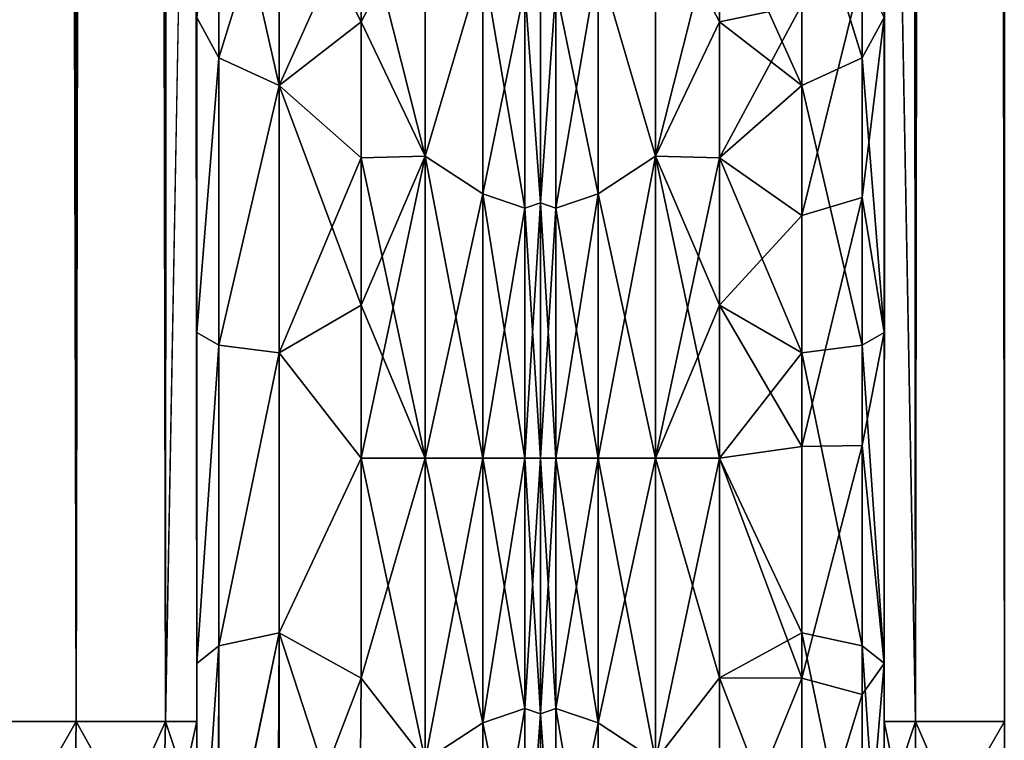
# Model space of a CAD drawing. Extents: x -23 to 470, y -1800 to 0.
# Tile 38 of 243: x 122 to 152, y -1781 to -1759. Entities that reach past the tile are written whole.
import ezdxf

# ---------------------------------------------------------------- set-up
doc = ezdxf.new("R2010")
doc.units = 0
doc.header["$LTSCALE"] = 61.050099
for name, color, linetype in [('100', 7, 'CONTINUOUS'), ('102', 7, 'CONTINUOUS'), ('108', 7, 'CONTINUOUS'), ('109', 7, 'CONTINUOUS'), ('110', 7, 'CONTINUOUS'), ('111', 7, 'CONTINUOUS'), ('130', 7, 'CONTINUOUS'), ('134', 7, 'CONTINUOUS'), ('135', 7, 'CONTINUOUS'), ('136', 7, 'CONTINUOUS'), ('137', 7, 'CONTINUOUS'), ('138', 7, 'CONTINUOUS'), ('160', 7, 'CONTINUOUS'), ('162', 7, 'CONTINUOUS'), ('165', 7, 'CONTINUOUS'), ('167', 7, 'CONTINUOUS'), ('172', 7, 'CONTINUOUS'), ('173', 7, 'CONTINUOUS'), ('69', 7, 'CONTINUOUS'), ('71', 7, 'CONTINUOUS'), ('72', 7, 'CONTINUOUS'), ('73', 7, 'CONTINUOUS'), ('79', 7, 'CONTINUOUS'), ('83', 7, 'CONTINUOUS')]:
    doc.layers.add(name, color=color, linetype=linetype)

msp = doc.modelspace()

# ---------------------------------------------------------------- linework, layer by layer
at = {"layer": '100', "linetype": 'CONTINUOUS'}
for points in [[(123.789, -1786.253, 69.095), (119.834, -1780, 73.048), (119.734, -1787.29, 71.599), (123.789, -1786.253, 69.095)], [(123.889, -1780, 70.339), (119.834, -1780, 73.048), (123.789, -1786.253, 69.095), (123.889, -1780, 70.339)], [(126.498, -1784.701, 65.349), (123.889, -1780, 70.339), (123.789, -1786.253, 69.095), (126.498, -1784.701, 65.349)], [(126.598, -1780, 66.284), (123.889, -1780, 70.339), (126.498, -1784.701, 65.349), (126.598, -1780, 66.284)], [(127.55, -1782.865, 60.931), (126.598, -1780, 66.284), (126.498, -1784.701, 65.349), (127.55, -1782.865, 60.931)], [(127.55, -1782.865, 60.931), (127.55, -1780, 61.5), (126.598, -1780, 66.284), (127.55, -1782.865, 60.931)]]:
    msp.add_3dface(points, dxfattribs=at)
at = {"layer": '102', "linetype": 'CONTINUOUS'}
for points in [[(119.834, -1780, -73.048), (123.889, -1780, -70.339), (119.734, -1787.29, -71.599), (119.834, -1780, -73.048)], [(119.734, -1787.29, -71.599), (123.889, -1780, -70.339), (123.789, -1786.253, -69.095), (119.734, -1787.29, -71.599)], [(123.889, -1780, -70.339), (126.598, -1780, -66.284), (123.789, -1786.253, -69.095), (123.889, -1780, -70.339)], [(123.789, -1786.253, -69.095), (126.598, -1780, -66.284), (126.498, -1784.701, -65.349), (123.789, -1786.253, -69.095)], [(127.55, -1780, -61.5), (127.55, -1782.865, -60.931), (126.498, -1784.701, -65.349), (127.55, -1780, -61.5)], [(126.598, -1780, -66.284), (127.55, -1780, -61.5), (126.498, -1784.701, -65.349), (126.598, -1780, -66.284)]]:
    msp.add_3dface(points, dxfattribs=at)
at = {"layer": '108', "linetype": 'CONTINUOUS'}
for points in [[(128.221, -1752.541, 17.987), (127.55, -1758.599, 25.714), (128.221, -1759.821, 23.534), (128.221, -1752.541, 17.987)], [(130.055, -1753.886, 16.743), (128.221, -1752.541, 17.987), (128.221, -1759.821, 23.534), (130.055, -1753.886, 16.743)], [(130.055, -1760.663, 21.907), (130.055, -1753.886, 16.743), (128.221, -1759.821, 23.534), (130.055, -1760.663, 21.907)], [(130.055, -1760.663, 21.907), (132.55, -1755.1, 17.041), (130.055, -1753.886, 16.743), (130.055, -1760.663, 21.907)], [(132.55, -1758.729, 19.997), (132.55, -1755.1, 17.041), (130.055, -1760.663, 21.907), (132.55, -1758.729, 19.997)], [(127.55, -1758.599, 25.714), (127.55, -1768.176, 28.742), (128.221, -1759.821, 23.534), (127.55, -1758.599, 25.714)], [(132.55, -1762.862, 22.192), (132.55, -1758.729, 19.997), (130.055, -1760.663, 21.907), (132.55, -1762.862, 22.192)], [(128.221, -1759.821, 23.534), (127.55, -1768.176, 28.742), (128.221, -1768.554, 26.274), (128.221, -1759.821, 23.534)], [(130.055, -1760.663, 21.907), (128.221, -1759.821, 23.534), (128.221, -1768.554, 26.274), (130.055, -1760.663, 21.907)], [(130.055, -1768.793, 24.458), (130.055, -1760.663, 21.907), (128.221, -1768.554, 26.274), (130.055, -1768.793, 24.458)], [(130.055, -1768.793, 24.458), (132.55, -1762.862, 22.192), (130.055, -1760.663, 21.907), (130.055, -1768.793, 24.458)], [(132.55, -1767.342, 23.544), (132.55, -1762.862, 22.192), (130.055, -1768.793, 24.458), (132.55, -1767.342, 23.544)], [(132.55, -1772, 24), (132.55, -1767.342, 23.544), (130.055, -1768.793, 24.458), (132.55, -1772, 24)], [(127.55, -1768.176, 28.742), (127.55, -1778.235, 28.319), (128.221, -1768.554, 26.274), (127.55, -1768.176, 28.742)], [(128.221, -1768.554, 26.274), (127.55, -1778.235, 28.319), (128.221, -1777.699, 25.879), (128.221, -1768.554, 26.274)], [(130.055, -1768.793, 24.458), (128.221, -1768.554, 26.274), (128.221, -1777.699, 25.879), (130.055, -1768.793, 24.458)], [(130.055, -1777.305, 24.09), (130.055, -1768.793, 24.458), (128.221, -1777.699, 25.879), (130.055, -1777.305, 24.09)], [(130.055, -1777.305, 24.09), (132.55, -1772, 24), (130.055, -1768.793, 24.458), (130.055, -1777.305, 24.09)], [(132.553, -1778.684, 23.05), (132.55, -1772, 24), (130.055, -1777.305, 24.09), (132.553, -1778.684, 23.05)], [(130.055, -1777.305, 24.09), (128.221, -1777.699, 25.879), (128.221, -1786.163, 22.396), (130.055, -1777.305, 24.09)], [(130.055, -1777.305, 24.09), (128.221, -1786.163, 22.396), (130.055, -1785.184, 20.848), (130.055, -1777.305, 24.09)], [(130.055, -1785.184, 20.848), (132.553, -1778.684, 23.05), (130.055, -1777.305, 24.09), (130.055, -1785.184, 20.848)], [(127.55, -1778.235, 28.319), (127.55, -1787.5, 24.51), (128.221, -1777.699, 25.879), (127.55, -1778.235, 28.319)], [(128.221, -1777.699, 25.879), (127.55, -1787.5, 24.51), (128.221, -1786.163, 22.396), (128.221, -1777.699, 25.879)], [(132.5, -1784.819, 20.289), (132.553, -1778.684, 23.05), (130.055, -1785.184, 20.848), (132.5, -1784.819, 20.289)]]:
    msp.add_3dface(points, dxfattribs=at)
at = {"layer": '109', "linetype": 'CONTINUOUS'}
for points in [[(128.221, -1759.821, -23.534), (127.55, -1758.599, -25.714), (128.221, -1752.541, -17.987), (128.221, -1759.821, -23.534)], [(130.055, -1753.886, -16.743), (130.055, -1760.663, -21.907), (128.221, -1752.541, -17.987), (130.055, -1753.886, -16.743)], [(130.055, -1760.663, -21.907), (128.221, -1759.821, -23.534), (128.221, -1752.541, -17.987), (130.055, -1760.663, -21.907)], [(132.55, -1755.1, -17.041), (132.55, -1758.729, -19.997), (130.055, -1753.886, -16.743), (132.55, -1755.1, -17.041)], [(130.055, -1753.886, -16.743), (132.55, -1758.729, -19.997), (130.055, -1760.663, -21.907), (130.055, -1753.886, -16.743)], [(127.55, -1768.176, -28.742), (127.55, -1758.599, -25.714), (128.221, -1759.821, -23.534), (127.55, -1768.176, -28.742)], [(132.55, -1758.729, -19.997), (132.55, -1762.862, -22.192), (130.055, -1760.663, -21.907), (132.55, -1758.729, -19.997)], [(128.221, -1768.554, -26.274), (127.55, -1768.176, -28.742), (128.221, -1759.821, -23.534), (128.221, -1768.554, -26.274)], [(130.055, -1760.663, -21.907), (128.221, -1768.554, -26.274), (128.221, -1759.821, -23.534), (130.055, -1760.663, -21.907)], [(130.055, -1760.663, -21.907), (130.055, -1768.793, -24.458), (128.221, -1768.554, -26.274), (130.055, -1760.663, -21.907)], [(132.55, -1762.862, -22.192), (132.55, -1767.342, -23.544), (130.055, -1760.663, -21.907), (132.55, -1762.862, -22.192)], [(130.055, -1760.663, -21.907), (132.55, -1767.342, -23.544), (130.055, -1768.793, -24.458), (130.055, -1760.663, -21.907)], [(132.55, -1767.342, -23.544), (132.55, -1772, -24), (130.055, -1768.793, -24.458), (132.55, -1767.342, -23.544)], [(127.55, -1778.235, -28.319), (127.55, -1768.176, -28.742), (128.221, -1768.554, -26.274), (127.55, -1778.235, -28.319)], [(128.221, -1777.699, -25.879), (127.55, -1778.235, -28.319), (128.221, -1768.554, -26.274), (128.221, -1777.699, -25.879)], [(130.055, -1768.793, -24.458), (128.221, -1777.699, -25.879), (128.221, -1768.554, -26.274), (130.055, -1768.793, -24.458)], [(130.055, -1768.793, -24.458), (130.055, -1777.305, -24.09), (128.221, -1777.699, -25.879), (130.055, -1768.793, -24.458)], [(130.055, -1768.793, -24.458), (132.55, -1772, -24), (130.055, -1777.305, -24.09), (130.055, -1768.793, -24.458)], [(132.55, -1772, -24), (132.553, -1778.685, -23.05), (130.055, -1777.305, -24.09), (132.55, -1772, -24)], [(130.055, -1777.305, -24.09), (130.015, -1785.197, -20.868), (128.207, -1786.175, -22.416), (130.055, -1777.305, -24.09)], [(130.055, -1777.305, -24.09), (128.207, -1786.175, -22.416), (128.221, -1777.699, -25.879), (130.055, -1777.305, -24.09)], [(130.055, -1777.305, -24.09), (132.5, -1784.808, -20.297), (130.015, -1785.197, -20.868), (130.055, -1777.305, -24.09)], [(132.553, -1778.685, -23.05), (132.5, -1784.808, -20.297), (130.055, -1777.305, -24.09), (132.553, -1778.685, -23.05)], [(127.55, -1787.5, -24.51), (127.55, -1778.235, -28.319), (128.221, -1777.699, -25.879), (127.55, -1787.5, -24.51)], [(128.207, -1786.175, -22.416), (127.55, -1787.5, -24.51), (128.221, -1777.699, -25.879), (128.207, -1786.175, -22.416)]]:
    msp.add_3dface(points, dxfattribs=at)
at = {"layer": '110', "linetype": 'CONTINUOUS'}
for points in [[(134.5, -1762.816, -22.173), (134.5, -1755.029, -16.971), (136.248, -1756.874, -18.027), (134.5, -1762.816, -22.173)], [(134.5, -1755.029, 16.971), (134.5, -1762.816, 22.173), (136.248, -1756.874, 18.027), (134.5, -1755.029, 16.971)], [(134.5, -1762.816, -22.173), (136.248, -1756.874, -18.027), (136.248, -1763.952, -22.113), (134.5, -1762.816, -22.173)], [(134.5, -1762.816, 22.173), (136.248, -1763.952, 22.113), (136.248, -1756.874, 18.027), (134.5, -1762.816, 22.173)], [(136.248, -1763.952, 22.113), (137.531, -1757.698, 17.044), (136.248, -1756.874, 18.027), (136.248, -1763.952, 22.113)], [(137.531, -1757.698, -17.044), (137.531, -1764.39, -20.908), (136.248, -1756.874, -18.027), (137.531, -1757.698, -17.044)], [(136.248, -1756.874, -18.027), (137.531, -1764.39, -20.908), (136.248, -1763.952, -22.113), (136.248, -1756.874, -18.027)], [(138, -1764.234, 18.966), (138, -1757.536, 14.522), (137.531, -1757.698, 17.044), (138, -1764.234, 18.966)], [(138, -1757.536, -14.522), (138, -1764.235, -18.966), (137.531, -1757.698, -17.044), (138, -1757.536, -14.522)], [(137.531, -1764.39, 20.908), (137.531, -1757.698, 17.044), (136.248, -1763.952, 22.113), (137.531, -1764.39, 20.908)], [(137.531, -1764.39, 20.908), (138, -1764.234, 18.966), (137.531, -1757.698, 17.044), (137.531, -1764.39, 20.908)], [(137.531, -1757.698, -17.044), (138, -1764.235, -18.966), (137.531, -1764.39, -20.908), (137.531, -1757.698, -17.044)], [(134.5, -1762.816, 22.173), (134.5, -1772, 24), (136.248, -1763.952, 22.113), (134.5, -1762.816, 22.173)], [(134.5, -1772, -24), (134.5, -1762.816, -22.173), (136.248, -1772, -23.532), (134.5, -1772, -24)], [(136.248, -1772, -23.532), (134.5, -1762.816, -22.173), (136.248, -1763.952, -22.113), (136.248, -1772, -23.532)], [(134.5, -1772, 24), (136.248, -1772, 23.532), (136.248, -1763.952, 22.113), (134.5, -1772, 24)], [(137.531, -1772, -22.25), (136.248, -1772, -23.532), (136.248, -1763.952, -22.113), (137.531, -1772, -22.25)], [(137.531, -1764.39, -20.908), (137.531, -1772, -22.25), (136.248, -1763.952, -22.113), (137.531, -1764.39, -20.908)], [(136.248, -1772, 23.532), (137.531, -1764.39, 20.908), (136.248, -1763.952, 22.113), (136.248, -1772, 23.532)], [(136.248, -1772, 23.532), (137.531, -1772, 22.25), (137.531, -1764.39, 20.908), (136.248, -1772, 23.532)], [(138, -1772, 20.5), (138, -1764.234, 18.966), (137.531, -1772, 22.25), (138, -1772, 20.5)], [(137.531, -1772, 22.25), (138, -1764.234, 18.966), (137.531, -1764.39, 20.908), (137.531, -1772, 22.25)], [(138, -1764.235, -18.966), (138, -1772, -20.5), (137.531, -1764.39, -20.908), (138, -1764.235, -18.966)], [(138, -1772, -20.5), (137.531, -1772, -22.25), (137.531, -1764.39, -20.908), (138, -1772, -20.5)]]:
    msp.add_3dface(points, dxfattribs=at)
at = {"layer": '111', "linetype": 'CONTINUOUS'}
for points in [[(134.5, -1772, 24), (134.5, -1781.184, 22.173), (136.248, -1772, 23.532), (134.5, -1772, 24)], [(134.5, -1781.184, 22.173), (136.248, -1780.048, 22.113), (136.248, -1772, 23.532), (134.5, -1781.184, 22.173)], [(134.5, -1781.184, -22.173), (134.5, -1772, -24), (136.248, -1780.048, -22.113), (134.5, -1781.184, -22.173)], [(134.5, -1772, -24), (136.248, -1772, -23.532), (136.248, -1780.048, -22.113), (134.5, -1772, -24)], [(137.531, -1772, -22.25), (137.531, -1779.61, -20.908), (136.248, -1772, -23.532), (137.531, -1772, -22.25)], [(136.248, -1772, -23.532), (137.531, -1779.61, -20.908), (136.248, -1780.048, -22.113), (136.248, -1772, -23.532)], [(137.531, -1779.61, 20.908), (137.531, -1772, 22.25), (136.248, -1780.048, 22.113), (137.531, -1779.61, 20.908)], [(136.248, -1780.048, 22.113), (137.531, -1772, 22.25), (136.248, -1772, 23.532), (136.248, -1780.048, 22.113)], [(138, -1779.765, 18.966), (138, -1772, 20.5), (137.531, -1779.61, 20.908), (138, -1779.765, 18.966)], [(137.531, -1779.61, 20.908), (138, -1772, 20.5), (137.531, -1772, 22.25), (137.531, -1779.61, 20.908)], [(138, -1772, -20.5), (138, -1779.766, -18.966), (137.531, -1772, -22.25), (138, -1772, -20.5)], [(137.531, -1772, -22.25), (138, -1779.766, -18.966), (137.531, -1779.61, -20.908), (137.531, -1772, -22.25)], [(137.531, -1779.61, -20.908), (137.531, -1786.302, -17.044), (136.248, -1780.048, -22.113), (137.531, -1779.61, -20.908)], [(137.531, -1786.302, 17.044), (137.531, -1779.61, 20.908), (136.248, -1787.126, 18.027), (137.531, -1786.302, 17.044)], [(136.248, -1787.126, 18.027), (137.531, -1779.61, 20.908), (136.248, -1780.048, 22.113), (136.248, -1787.126, 18.027)], [(137.531, -1779.61, -20.908), (138, -1779.766, -18.966), (137.531, -1786.302, -17.044), (137.531, -1779.61, -20.908)], [(137.531, -1786.302, 17.044), (138, -1779.765, 18.966), (137.531, -1779.61, 20.908), (137.531, -1786.302, 17.044)], [(138, -1786.464, 14.522), (138, -1779.765, 18.966), (137.531, -1786.302, 17.044), (138, -1786.464, 14.522)], [(138, -1779.766, -18.966), (138, -1786.464, -14.522), (137.531, -1786.302, -17.044), (138, -1779.766, -18.966)], [(134.5, -1781.184, 22.173), (136.248, -1787.126, 18.027), (136.248, -1780.048, 22.113), (134.5, -1781.184, 22.173)], [(134.5, -1781.184, -22.173), (136.248, -1780.048, -22.113), (136.248, -1787.126, -18.027), (134.5, -1781.184, -22.173)], [(136.248, -1780.048, -22.113), (137.531, -1786.302, -17.044), (136.248, -1787.126, -18.027), (136.248, -1780.048, -22.113)]]:
    msp.add_3dface(points, dxfattribs=at)
at = {"layer": '130', "linetype": 'CONTINUOUS'}
for points in [[(148.45, -1728.15, 61.5), (148.45, -1735.917, 59.966), (148.45, -1780, 61.5), (148.45, -1728.15, 61.5)], [(148.45, -1782.865, -60.931), (148.45, -1783.734, -60.5), (148.45, -1728.15, -61.5), (148.45, -1782.865, -60.931)], [(148.45, -1728.15, -61.5), (148.45, -1783.734, -60.5), (148.45, -1735.92, -59.965), (148.45, -1728.15, -61.5)], [(148.45, -1780, -61.5), (148.45, -1782.865, -60.931), (148.45, -1728.15, -61.5), (148.45, -1780, -61.5)], [(148.45, -1735.917, 59.966), (148.45, -1742.613, 55.523), (148.45, -1785.305, 59.301), (148.45, -1735.917, 59.966)], [(148.45, -1780, 61.5), (148.45, -1735.917, 59.966), (148.45, -1782.865, 60.931), (148.45, -1780, 61.5)], [(148.45, -1782.865, 60.931), (148.45, -1735.917, 59.966), (148.45, -1783.734, 60.5), (148.45, -1782.865, 60.931)], [(148.45, -1783.734, 60.5), (148.45, -1735.917, 59.966), (148.45, -1785.305, 59.301), (148.45, -1783.734, 60.5)], [(148.45, -1786.5, -57.734), (148.45, -1786.933, -56.86), (148.45, -1735.92, -59.965), (148.45, -1786.5, -57.734)], [(148.45, -1735.92, -59.965), (148.45, -1786.933, -56.86), (148.45, -1742.616, -55.52), (148.45, -1735.92, -59.965)], [(148.45, -1785.305, -59.301), (148.45, -1786.5, -57.734), (148.45, -1735.92, -59.965), (148.45, -1785.305, -59.301)], [(148.45, -1783.734, -60.5), (148.45, -1785.305, -59.301), (148.45, -1735.92, -59.965), (148.45, -1783.734, -60.5)], [(148.45, -1742.613, 55.523), (148.45, -1747.082, 48.856), (148.45, -1787.5, 54), (148.45, -1742.613, 55.523)], [(148.45, -1785.305, 59.301), (148.45, -1742.613, 55.523), (148.45, -1786.5, 57.734), (148.45, -1785.305, 59.301)], [(148.45, -1786.5, 57.734), (148.45, -1742.613, 55.523), (148.45, -1786.933, 56.86), (148.45, -1786.5, 57.734)], [(148.45, -1786.933, 56.86), (148.45, -1742.613, 55.523), (148.45, -1787.5, 54), (148.45, -1786.933, 56.86)], [(148.45, -1742.613, -26.477), (148.45, -1747.082, -33.144), (148.45, -1768.175, -28.742), (148.45, -1742.613, -26.477)], [(148.45, -1758.598, -25.714), (148.45, -1742.613, -26.477), (148.45, -1768.175, -28.742), (148.45, -1758.598, -25.714)], [(148.45, -1747.083, 33.148), (148.45, -1742.616, 26.48), (148.45, -1768.176, 28.742), (148.45, -1747.083, 33.148)], [(148.45, -1768.176, 28.742), (148.45, -1742.616, 26.48), (148.45, -1758.599, 25.714), (148.45, -1768.176, 28.742)], [(148.45, -1786.933, -56.86), (148.45, -1787.5, -54), (148.45, -1742.616, -55.52), (148.45, -1786.933, -56.86)], [(148.45, -1742.616, -55.52), (148.45, -1787.5, -54), (148.45, -1747.083, -48.852), (148.45, -1742.616, -55.52)], [(148.45, -1747.082, 48.856), (148.45, -1748.65, 41.002), (148.45, -1787.5, 54), (148.45, -1747.082, 48.856)], [(148.45, -1747.082, -33.144), (148.45, -1748.65, -40.998), (148.45, -1778.234, -28.319), (148.45, -1747.082, -33.144)], [(148.45, -1768.175, -28.742), (148.45, -1747.082, -33.144), (148.45, -1778.234, -28.319), (148.45, -1768.175, -28.742)], [(148.45, -1748.65, 41.002), (148.45, -1747.083, 33.148), (148.45, -1787.5, 54), (148.45, -1748.65, 41.002)], [(148.45, -1787.5, 54), (148.45, -1747.083, 33.148), (148.45, -1768.176, 28.742), (148.45, -1787.5, 54)], [(148.45, -1787.5, -54), (148.45, -1787.5, -24.51), (148.45, -1747.083, -48.852), (148.45, -1787.5, -54)], [(148.45, -1747.083, -48.852), (148.45, -1787.5, -24.51), (148.45, -1748.65, -40.998), (148.45, -1747.083, -48.852)], [(148.45, -1748.65, -40.998), (148.45, -1787.5, -24.51), (148.45, -1778.234, -28.319), (148.45, -1748.65, -40.998)], [(148.45, -1778.235, 28.319), (148.45, -1787.5, 54), (148.45, -1768.176, 28.742), (148.45, -1778.235, 28.319)], [(148.45, -1787.5, 24.51), (148.45, -1787.5, 54), (148.45, -1778.235, 28.319), (148.45, -1787.5, 24.51)]]:
    msp.add_3dface(points, dxfattribs=at)
at = {"layer": '134', "linetype": 'CONTINUOUS'}
for points in [[(138, -1751.5, 0), (138, -1753.067, -7.855), (138, -1790.933, -7.854), (138, -1751.5, 0)], [(138, -1753.067, 7.854), (138, -1751.5, 0), (138, -1792.5, 0), (138, -1753.067, 7.854)], [(138, -1792.5, 0), (138, -1751.5, 0), (138, -1790.933, -7.854), (138, -1792.5, 0)], [(138, -1753.067, -7.855), (138, -1757.536, -14.522), (138, -1790.933, -7.854), (138, -1753.067, -7.855)], [(138, -1757.536, 14.522), (138, -1753.067, 7.854), (138, -1786.464, 14.522), (138, -1757.536, 14.522)], [(138, -1786.464, 14.522), (138, -1753.067, 7.854), (138, -1790.933, 7.855), (138, -1786.464, 14.522)], [(138, -1790.933, 7.855), (138, -1753.067, 7.854), (138, -1792.5, 0), (138, -1790.933, 7.855)], [(138, -1757.536, -14.522), (138, -1764.234, -18.966), (138, -1786.464, -14.522), (138, -1757.536, -14.522)], [(138, -1790.933, -7.854), (138, -1757.536, -14.522), (138, -1786.464, -14.522), (138, -1790.933, -7.854)], [(138, -1764.235, 18.966), (138, -1757.536, 14.522), (138, -1779.766, 18.966), (138, -1764.235, 18.966)], [(138, -1779.766, 18.966), (138, -1757.536, 14.522), (138, -1786.464, 14.522), (138, -1779.766, 18.966)], [(138, -1764.234, -18.966), (138, -1772, -20.5), (138, -1779.765, -18.966), (138, -1764.234, -18.966)], [(138, -1786.464, -14.522), (138, -1764.234, -18.966), (138, -1779.765, -18.966), (138, -1786.464, -14.522)], [(138, -1772, 20.5), (138, -1764.235, 18.966), (138, -1779.766, 18.966), (138, -1772, 20.5)]]:
    msp.add_3dface(points, dxfattribs=at)
at = {"layer": '135', "linetype": 'CONTINUOUS'}
for points in [[(141.5, -1781.184, -22.173), (141.5, -1772, -24), (143.45, -1778.677, -23.052), (141.5, -1781.184, -22.173)], [(143.45, -1778.677, -23.052), (141.5, -1772, -24), (143.45, -1772, -24), (143.45, -1778.677, -23.052)], [(141.5, -1772, 24), (141.5, -1781.184, 22.173), (143.45, -1772, 24), (141.5, -1772, 24)], [(143.45, -1772, 24), (141.5, -1781.184, 22.173), (143.45, -1778.677, 23.052), (143.45, -1772, 24)], [(143.45, -1784.828, -20.284), (141.5, -1781.184, -22.173), (143.45, -1778.677, -23.052), (143.45, -1784.828, -20.284)], [(143.45, -1778.677, 23.052), (141.5, -1781.184, 22.173), (143.45, -1784.828, 20.284), (143.45, -1778.677, 23.052)]]:
    msp.add_3dface(points, dxfattribs=at)
at = {"layer": '136', "linetype": 'CONTINUOUS'}
for points in [[(141.5, -1755.029, 16.971), (141.5, -1762.816, 22.173), (143.446, -1755.087, 17.028), (141.5, -1755.029, 16.971)], [(141.5, -1762.816, -22.173), (141.5, -1755.029, -16.971), (143.45, -1758.724, -19.994), (141.5, -1762.816, -22.173)], [(143.45, -1758.724, -19.994), (141.5, -1755.029, -16.971), (143.446, -1755.091, -17.032), (143.45, -1758.724, -19.994)], [(143.446, -1755.087, 17.028), (141.5, -1762.816, 22.173), (143.45, -1758.724, 19.994), (143.446, -1755.087, 17.028)], [(143.45, -1758.724, 19.994), (141.5, -1762.816, 22.173), (143.45, -1762.858, 22.191), (143.45, -1758.724, 19.994)], [(143.45, -1762.858, -22.191), (141.5, -1762.816, -22.173), (143.45, -1758.724, -19.994), (143.45, -1762.858, -22.191)], [(143.45, -1772, -24), (141.5, -1772, -24), (141.5, -1762.816, -22.173), (143.45, -1772, -24)], [(141.5, -1762.816, 22.173), (141.5, -1772, 24), (143.45, -1762.858, 22.191), (141.5, -1762.816, 22.173)], [(143.45, -1772, -24), (141.5, -1762.816, -22.173), (143.45, -1767.341, -23.543), (143.45, -1772, -24)], [(143.45, -1767.341, -23.543), (141.5, -1762.816, -22.173), (143.45, -1762.858, -22.191), (143.45, -1767.341, -23.543)], [(143.45, -1762.858, 22.191), (141.5, -1772, 24), (143.45, -1767.341, 23.543), (143.45, -1762.858, 22.191)], [(141.5, -1772, 24), (143.45, -1772, 24), (143.45, -1767.341, 23.543), (141.5, -1772, 24)]]:
    msp.add_3dface(points, dxfattribs=at)
at = {"layer": '137', "linetype": 'CONTINUOUS'}
for points in [[(148.45, -20, 61.5), (148.45, -71.85, 61.5), (149.402, -1780, 66.284), (148.45, -20, 61.5)], [(148.45, -20, 61.5), (149.402, -1780, 66.284), (149.402, -20, 66.284), (148.45, -20, 61.5)], [(149.402, -1780, 66.284), (152.111, -1780, 70.339), (149.402, -20, 66.284), (149.402, -1780, 66.284)], [(152.111, -1780, 70.339), (152.111, -20, 70.339), (149.402, -20, 66.284), (152.111, -1780, 70.339)], [(148.45, -71.85, 61.5), (148.45, -1728.15, 61.5), (149.402, -1780, 66.284), (148.45, -71.85, 61.5)], [(148.45, -1728.15, 61.5), (148.45, -1780, 61.5), (149.402, -1780, 66.284), (148.45, -1728.15, 61.5)]]:
    msp.add_3dface(points, dxfattribs=at)
at = {"layer": '138', "linetype": 'CONTINUOUS'}
for points in [[(148.45, -1780, -61.5), (148.45, -1728.15, -61.5), (149.402, -20, -66.284), (148.45, -1780, -61.5)], [(149.402, -1780, -66.284), (148.45, -1780, -61.5), (149.402, -20, -66.284), (149.402, -1780, -66.284)], [(152.111, -1780, -70.339), (149.402, -1780, -66.284), (152.111, -20, -70.339), (152.111, -1780, -70.339)], [(149.402, -1780, -66.284), (149.402, -20, -66.284), (152.111, -20, -70.339), (149.402, -1780, -66.284)]]:
    msp.add_3dface(points, dxfattribs=at)
at = {"layer": '160', "linetype": 'CONTINUOUS'}
for points in [[(148.45, -1780, 61.5), (148.45, -1782.865, 60.931), (149.402, -1784.701, 65.349), (148.45, -1780, 61.5)], [(148.45, -1780, 61.5), (149.402, -1784.701, 65.349), (149.402, -1780, 66.284), (148.45, -1780, 61.5)], [(149.402, -1784.701, 65.349), (152.111, -1786.253, 69.095), (149.402, -1780, 66.284), (149.402, -1784.701, 65.349)], [(149.402, -1780, 66.284), (152.111, -1786.253, 69.095), (152.111, -1780, 70.339), (149.402, -1780, 66.284)]]:
    msp.add_3dface(points, dxfattribs=at)
at = {"layer": '162', "linetype": 'CONTINUOUS'}
for points in [[(148.45, -1782.865, -60.931), (148.45, -1780, -61.5), (149.402, -1780, -66.284), (148.45, -1782.865, -60.931)], [(148.45, -1782.865, -60.931), (149.402, -1780, -66.284), (149.402, -1784.701, -65.349), (148.45, -1782.865, -60.931)], [(149.402, -1780, -66.284), (152.111, -1780, -70.339), (149.402, -1784.701, -65.349), (149.402, -1780, -66.284)], [(149.402, -1784.701, -65.349), (152.111, -1780, -70.339), (152.111, -1786.253, -69.095), (149.402, -1784.701, -65.349)]]:
    msp.add_3dface(points, dxfattribs=at)
at = {"layer": '165', "linetype": 'CONTINUOUS'}
for points in [[(145.946, -1753.886, -16.744), (147.779, -1752.541, -17.987), (147.78, -1759.821, -23.535), (145.946, -1753.886, -16.744)], [(147.779, -1752.541, -17.987), (148.45, -1758.598, -25.714), (147.78, -1759.821, -23.535), (147.779, -1752.541, -17.987)], [(145.946, -1760.663, -21.908), (143.446, -1755.091, -17.032), (145.946, -1753.886, -16.744), (145.946, -1760.663, -21.908)], [(145.946, -1760.663, -21.908), (145.946, -1753.886, -16.744), (147.78, -1759.821, -23.535), (145.946, -1760.663, -21.908)], [(143.45, -1758.724, -19.994), (143.446, -1755.091, -17.032), (145.946, -1760.663, -21.908), (143.45, -1758.724, -19.994)], [(143.45, -1762.858, -22.191), (143.45, -1758.724, -19.994), (145.946, -1760.663, -21.908), (143.45, -1762.858, -22.191)], [(148.45, -1758.598, -25.714), (148.45, -1768.175, -28.742), (147.78, -1759.821, -23.535), (148.45, -1758.598, -25.714)], [(145.946, -1760.663, -21.908), (147.78, -1759.821, -23.535), (147.78, -1768.554, -26.275), (145.946, -1760.663, -21.908)], [(147.78, -1759.821, -23.535), (148.45, -1768.175, -28.742), (147.78, -1768.554, -26.275), (147.78, -1759.821, -23.535)], [(145.947, -1768.792, -24.459), (143.45, -1762.858, -22.191), (145.946, -1760.663, -21.908), (145.947, -1768.792, -24.459)], [(145.947, -1768.792, -24.459), (145.946, -1760.663, -21.908), (147.78, -1768.554, -26.275), (145.947, -1768.792, -24.459)], [(143.45, -1767.341, -23.543), (143.45, -1762.858, -22.191), (145.947, -1768.792, -24.459), (143.45, -1767.341, -23.543)], [(143.45, -1772, -24), (143.45, -1767.341, -23.543), (145.947, -1768.792, -24.459), (143.45, -1772, -24)], [(148.45, -1768.175, -28.742), (148.45, -1778.234, -28.319), (147.78, -1768.554, -26.275), (148.45, -1768.175, -28.742)], [(145.947, -1768.792, -24.459), (147.78, -1768.554, -26.275), (147.78, -1777.699, -25.88), (145.947, -1768.792, -24.459)], [(147.78, -1768.554, -26.275), (148.45, -1778.234, -28.319), (147.78, -1777.699, -25.88), (147.78, -1768.554, -26.275)], [(145.947, -1777.305, -24.091), (143.45, -1772, -24), (145.947, -1768.792, -24.459), (145.947, -1777.305, -24.091)], [(145.947, -1777.305, -24.091), (145.947, -1768.792, -24.459), (147.78, -1777.699, -25.88), (145.947, -1777.305, -24.091)], [(143.45, -1778.677, -23.052), (143.45, -1772, -24), (145.947, -1777.305, -24.091), (143.45, -1778.677, -23.052)], [(145.948, -1785.185, -20.849), (143.45, -1778.677, -23.052), (145.947, -1777.305, -24.091), (145.948, -1785.185, -20.849)], [(145.948, -1785.185, -20.849), (145.947, -1777.305, -24.091), (147.78, -1786.164, -22.397), (145.948, -1785.185, -20.849)], [(145.947, -1777.305, -24.091), (147.78, -1777.699, -25.88), (147.78, -1786.164, -22.397), (145.947, -1777.305, -24.091)], [(148.45, -1778.234, -28.319), (148.45, -1787.5, -24.51), (147.78, -1777.699, -25.88), (148.45, -1778.234, -28.319)], [(147.78, -1777.699, -25.88), (148.45, -1787.5, -24.51), (147.78, -1786.164, -22.397), (147.78, -1777.699, -25.88)], [(143.45, -1784.828, -20.284), (143.45, -1778.677, -23.052), (145.948, -1785.185, -20.849), (143.45, -1784.828, -20.284)]]:
    msp.add_3dface(points, dxfattribs=at)
at = {"layer": '167', "linetype": 'CONTINUOUS'}
for points in [[(143.446, -1755.087, 17.028), (143.45, -1758.724, 19.994), (145.946, -1758.209, 20.452), (143.446, -1755.087, 17.028)], [(145.946, -1758.209, 20.452), (145.946, -1764.617, 23.537), (147.78, -1757.185, 21.971), (145.946, -1758.209, 20.452)], [(145.946, -1764.617, 23.537), (147.78, -1764.068, 25.284), (147.78, -1757.185, 21.971), (145.946, -1764.617, 23.537)], [(147.78, -1764.068, 25.284), (148.45, -1758.599, 25.714), (147.78, -1757.185, 21.971), (147.78, -1764.068, 25.284)], [(143.45, -1758.724, 19.994), (143.45, -1762.858, 22.191), (145.946, -1758.209, 20.452), (143.45, -1758.724, 19.994)], [(145.946, -1758.209, 20.452), (143.45, -1762.858, 22.191), (145.946, -1764.617, 23.537), (145.946, -1758.209, 20.452)], [(148.45, -1768.176, 28.742), (148.45, -1758.599, 25.714), (147.78, -1764.068, 25.284), (148.45, -1768.176, 28.742)], [(143.45, -1762.858, 22.191), (143.45, -1767.341, 23.543), (145.946, -1764.617, 23.537), (143.45, -1762.858, 22.191)], [(145.946, -1764.617, 23.537), (145.947, -1771.638, 24.665), (147.78, -1764.068, 25.284), (145.946, -1764.617, 23.537)], [(145.947, -1771.638, 24.665), (147.78, -1771.611, 26.497), (147.78, -1764.068, 25.284), (145.947, -1771.638, 24.665)], [(147.78, -1771.611, 26.497), (148.45, -1768.176, 28.742), (147.78, -1764.068, 25.284), (147.78, -1771.611, 26.497)], [(145.946, -1764.617, 23.537), (143.45, -1767.341, 23.543), (145.947, -1771.638, 24.665), (145.946, -1764.617, 23.537)], [(143.45, -1767.341, 23.543), (143.45, -1772, 24), (145.947, -1771.638, 24.665), (143.45, -1767.341, 23.543)], [(148.45, -1778.235, 28.319), (148.45, -1768.176, 28.742), (147.78, -1771.611, 26.497), (148.45, -1778.235, 28.319)], [(145.947, -1771.638, 24.665), (143.45, -1772, 24), (145.947, -1778.689, 23.744), (145.947, -1771.638, 24.665)], [(145.947, -1771.638, 24.665), (145.947, -1778.689, 23.744), (147.78, -1771.611, 26.497), (145.947, -1771.638, 24.665)], [(145.947, -1778.689, 23.744), (147.78, -1779.186, 25.507), (147.78, -1771.611, 26.497), (145.947, -1778.689, 23.744)], [(147.78, -1779.186, 25.507), (148.45, -1778.235, 28.319), (147.78, -1771.611, 26.497), (147.78, -1779.186, 25.507)], [(143.45, -1772, 24), (143.45, -1778.677, 23.052), (145.947, -1778.689, 23.744), (143.45, -1772, 24)], [(148.45, -1787.5, 24.51), (148.45, -1778.235, 28.319), (147.78, -1786.164, 22.397), (148.45, -1787.5, 24.51)], [(147.78, -1786.164, 22.397), (148.45, -1778.235, 28.319), (147.78, -1779.186, 25.507), (147.78, -1786.164, 22.397)], [(143.45, -1778.677, 23.052), (143.45, -1784.828, 20.284), (145.947, -1778.689, 23.744), (143.45, -1778.677, 23.052)], [(145.947, -1778.689, 23.744), (143.45, -1784.828, 20.284), (145.948, -1785.185, 20.849), (145.947, -1778.689, 23.744)], [(145.947, -1778.689, 23.744), (145.948, -1785.185, 20.849), (147.78, -1779.186, 25.507), (145.947, -1778.689, 23.744)], [(145.948, -1785.185, 20.849), (147.78, -1786.164, 22.397), (147.78, -1779.186, 25.507), (145.948, -1785.185, 20.849)]]:
    msp.add_3dface(points, dxfattribs=at)
at = {"layer": '172', "linetype": 'CONTINUOUS'}
for points in [[(141.5, -1762.816, 22.173), (141.5, -1755.029, 16.971), (139.752, -1756.874, 18.027), (141.5, -1762.816, 22.173)], [(141.5, -1755.029, -16.971), (141.5, -1762.816, -22.173), (139.752, -1756.874, -18.027), (141.5, -1755.029, -16.971)], [(138.469, -1757.698, 17.044), (138.469, -1764.39, 20.908), (139.752, -1756.874, 18.027), (138.469, -1757.698, 17.044)], [(139.752, -1756.874, 18.027), (138.469, -1764.39, 20.908), (139.752, -1763.952, 22.113), (139.752, -1756.874, 18.027)], [(139.752, -1763.952, -22.113), (138.469, -1757.698, -17.044), (139.752, -1756.874, -18.027), (139.752, -1763.952, -22.113)], [(141.5, -1762.816, 22.173), (139.752, -1756.874, 18.027), (139.752, -1763.952, 22.113), (141.5, -1762.816, 22.173)], [(141.5, -1762.816, -22.173), (139.752, -1763.952, -22.113), (139.752, -1756.874, -18.027), (141.5, -1762.816, -22.173)], [(138, -1764.234, -18.966), (138, -1757.536, -14.522), (138.469, -1757.698, -17.044), (138, -1764.234, -18.966)], [(138, -1757.536, 14.522), (138, -1764.235, 18.966), (138.469, -1757.698, 17.044), (138, -1757.536, 14.522)], [(138.469, -1764.39, -20.908), (138, -1764.234, -18.966), (138.469, -1757.698, -17.044), (138.469, -1764.39, -20.908)], [(138.469, -1757.698, 17.044), (138, -1764.235, 18.966), (138.469, -1764.39, 20.908), (138.469, -1757.698, 17.044)], [(138.469, -1764.39, -20.908), (138.469, -1757.698, -17.044), (139.752, -1763.952, -22.113), (138.469, -1764.39, -20.908)], [(141.5, -1762.816, -22.173), (141.5, -1772, -24), (139.752, -1763.952, -22.113), (141.5, -1762.816, -22.173)], [(141.5, -1772, 24), (141.5, -1762.816, 22.173), (139.752, -1772, 23.532), (141.5, -1772, 24)], [(139.752, -1772, 23.532), (141.5, -1762.816, 22.173), (139.752, -1763.952, 22.113), (139.752, -1772, 23.532)], [(139.752, -1772, -23.532), (138.469, -1764.39, -20.908), (139.752, -1763.952, -22.113), (139.752, -1772, -23.532)], [(138.469, -1764.39, 20.908), (138.469, -1772, 22.25), (139.752, -1763.952, 22.113), (138.469, -1764.39, 20.908)], [(138.469, -1772, 22.25), (139.752, -1772, 23.532), (139.752, -1763.952, 22.113), (138.469, -1772, 22.25)], [(141.5, -1772, -24), (139.752, -1772, -23.532), (139.752, -1763.952, -22.113), (141.5, -1772, -24)], [(138, -1772, -20.5), (138, -1764.234, -18.966), (138.469, -1772, -22.25), (138, -1772, -20.5)], [(138.469, -1772, -22.25), (138, -1764.234, -18.966), (138.469, -1764.39, -20.908), (138.469, -1772, -22.25)], [(138, -1764.235, 18.966), (138, -1772, 20.5), (138.469, -1764.39, 20.908), (138, -1764.235, 18.966)], [(138, -1772, 20.5), (138.469, -1772, 22.25), (138.469, -1764.39, 20.908), (138, -1772, 20.5)], [(139.752, -1772, -23.532), (138.469, -1772, -22.25), (138.469, -1764.39, -20.908), (139.752, -1772, -23.532)]]:
    msp.add_3dface(points, dxfattribs=at)
at = {"layer": '173', "linetype": 'CONTINUOUS'}
for points in [[(138, -1779.765, -18.966), (138, -1772, -20.5), (138.469, -1779.61, -20.908), (138, -1779.765, -18.966)], [(138.469, -1779.61, -20.908), (138, -1772, -20.5), (138.469, -1772, -22.25), (138.469, -1779.61, -20.908)], [(138, -1772, 20.5), (138, -1779.766, 18.966), (138.469, -1772, 22.25), (138, -1772, 20.5)], [(138.469, -1772, 22.25), (138, -1779.766, 18.966), (138.469, -1779.61, 20.908), (138.469, -1772, 22.25)], [(138.469, -1779.61, -20.908), (138.469, -1772, -22.25), (139.752, -1780.048, -22.113), (138.469, -1779.61, -20.908)], [(139.752, -1772, 23.532), (138.469, -1779.61, 20.908), (139.752, -1780.048, 22.113), (139.752, -1772, 23.532)], [(139.752, -1780.048, -22.113), (138.469, -1772, -22.25), (139.752, -1772, -23.532), (139.752, -1780.048, -22.113)], [(138.469, -1772, 22.25), (138.469, -1779.61, 20.908), (139.752, -1772, 23.532), (138.469, -1772, 22.25)], [(141.5, -1772, -24), (141.5, -1781.184, -22.173), (139.752, -1772, -23.532), (141.5, -1772, -24)], [(141.5, -1781.184, -22.173), (139.752, -1780.048, -22.113), (139.752, -1772, -23.532), (141.5, -1781.184, -22.173)], [(141.5, -1781.184, 22.173), (141.5, -1772, 24), (139.752, -1780.048, 22.113), (141.5, -1781.184, 22.173)], [(141.5, -1772, 24), (139.752, -1772, 23.532), (139.752, -1780.048, 22.113), (141.5, -1772, 24)], [(138.469, -1779.61, 20.908), (138, -1779.766, 18.966), (138.469, -1786.302, 17.044), (138.469, -1779.61, 20.908)], [(138.469, -1786.302, -17.044), (138, -1779.765, -18.966), (138.469, -1779.61, -20.908), (138.469, -1786.302, -17.044)], [(139.752, -1787.126, -18.027), (138.469, -1779.61, -20.908), (139.752, -1780.048, -22.113), (139.752, -1787.126, -18.027)], [(138.469, -1786.302, -17.044), (138.469, -1779.61, -20.908), (139.752, -1787.126, -18.027), (138.469, -1786.302, -17.044)], [(138.469, -1779.61, 20.908), (138.469, -1786.302, 17.044), (139.752, -1780.048, 22.113), (138.469, -1779.61, 20.908)], [(138, -1786.464, -14.522), (138, -1779.765, -18.966), (138.469, -1786.302, -17.044), (138, -1786.464, -14.522)], [(138, -1779.766, 18.966), (138, -1786.464, 14.522), (138.469, -1786.302, 17.044), (138, -1779.766, 18.966)], [(139.752, -1780.048, 22.113), (138.469, -1786.302, 17.044), (139.752, -1787.126, 18.027), (139.752, -1780.048, 22.113)], [(141.5, -1781.184, -22.173), (139.752, -1787.126, -18.027), (139.752, -1780.048, -22.113), (141.5, -1781.184, -22.173)], [(141.5, -1781.184, 22.173), (139.752, -1780.048, 22.113), (139.752, -1787.126, 18.027), (141.5, -1781.184, 22.173)]]:
    msp.add_3dface(points, dxfattribs=at)
at = {"layer": '69', "linetype": 'CONTINUOUS'}
for points in [[(127.55, -1728.15, -61.5), (127.55, -1735.92, -59.965), (127.55, -1780, -61.5), (127.55, -1728.15, -61.5)], [(127.55, -1782.865, 60.931), (127.55, -1783.734, 60.5), (127.55, -1728.15, 61.5), (127.55, -1782.865, 60.931)], [(127.55, -1728.15, 61.5), (127.55, -1783.734, 60.5), (127.55, -1735.917, 59.966), (127.55, -1728.15, 61.5)], [(127.55, -1780, 61.5), (127.55, -1782.865, 60.931), (127.55, -1728.15, 61.5), (127.55, -1780, 61.5)], [(127.55, -1786.5, 57.734), (127.55, -1786.933, 56.86), (127.55, -1735.917, 59.966), (127.55, -1786.5, 57.734)], [(127.55, -1735.917, 59.966), (127.55, -1786.933, 56.86), (127.55, -1742.613, 55.523), (127.55, -1735.917, 59.966)], [(127.55, -1785.305, 59.301), (127.55, -1786.5, 57.734), (127.55, -1735.917, 59.966), (127.55, -1785.305, 59.301)], [(127.55, -1783.734, 60.5), (127.55, -1785.305, 59.301), (127.55, -1735.917, 59.966), (127.55, -1783.734, 60.5)], [(127.55, -1735.92, -59.965), (127.55, -1742.616, -55.52), (127.55, -1785.305, -59.301), (127.55, -1735.92, -59.965)], [(127.55, -1780, -61.5), (127.55, -1735.92, -59.965), (127.55, -1782.865, -60.931), (127.55, -1780, -61.5)], [(127.55, -1782.865, -60.931), (127.55, -1735.92, -59.965), (127.55, -1783.734, -60.5), (127.55, -1782.865, -60.931)], [(127.55, -1783.734, -60.5), (127.55, -1735.92, -59.965), (127.55, -1785.305, -59.301), (127.55, -1783.734, -60.5)], [(127.55, -1747.082, -33.144), (127.55, -1742.613, -26.477), (127.55, -1768.176, -28.742), (127.55, -1747.082, -33.144)], [(127.55, -1768.176, -28.742), (127.55, -1742.613, -26.477), (127.55, -1758.599, -25.714), (127.55, -1768.176, -28.742)], [(127.55, -1786.933, 56.86), (127.55, -1787.5, 54), (127.55, -1742.613, 55.523), (127.55, -1786.933, 56.86)], [(127.55, -1742.613, 55.523), (127.55, -1787.5, 54), (127.55, -1747.082, 48.856), (127.55, -1742.613, 55.523)], [(127.55, -1742.616, -55.52), (127.55, -1747.083, -48.852), (127.55, -1787.5, -54), (127.55, -1742.616, -55.52)], [(127.55, -1785.305, -59.301), (127.55, -1742.616, -55.52), (127.55, -1786.5, -57.734), (127.55, -1785.305, -59.301)], [(127.55, -1786.5, -57.734), (127.55, -1742.616, -55.52), (127.55, -1786.933, -56.86), (127.55, -1786.5, -57.734)], [(127.55, -1786.933, -56.86), (127.55, -1742.616, -55.52), (127.55, -1787.5, -54), (127.55, -1786.933, -56.86)], [(127.55, -1742.616, 26.48), (127.55, -1747.083, 33.148), (127.55, -1768.176, 28.742), (127.55, -1742.616, 26.48)], [(127.55, -1758.599, 25.714), (127.55, -1742.616, 26.48), (127.55, -1768.176, 28.742), (127.55, -1758.599, 25.714)], [(127.55, -1748.65, -40.998), (127.55, -1747.082, -33.144), (127.55, -1787.5, -54), (127.55, -1748.65, -40.998)], [(127.55, -1787.5, -54), (127.55, -1747.082, -33.144), (127.55, -1768.176, -28.742), (127.55, -1787.5, -54)], [(127.55, -1787.5, 54), (127.55, -1787.5, 24.51), (127.55, -1747.082, 48.856), (127.55, -1787.5, 54)], [(127.55, -1747.082, 48.856), (127.55, -1787.5, 24.51), (127.55, -1748.65, 41.002), (127.55, -1747.082, 48.856)], [(127.55, -1747.083, -48.852), (127.55, -1748.65, -40.998), (127.55, -1787.5, -54), (127.55, -1747.083, -48.852)], [(127.55, -1747.083, 33.148), (127.55, -1748.65, 41.002), (127.55, -1778.235, 28.319), (127.55, -1747.083, 33.148)], [(127.55, -1768.176, 28.742), (127.55, -1747.083, 33.148), (127.55, -1778.235, 28.319), (127.55, -1768.176, 28.742)], [(127.55, -1748.65, 41.002), (127.55, -1787.5, 24.51), (127.55, -1778.235, 28.319), (127.55, -1748.65, 41.002)], [(127.55, -1778.235, -28.319), (127.55, -1787.5, -54), (127.55, -1768.176, -28.742), (127.55, -1778.235, -28.319)], [(127.55, -1787.5, -24.51), (127.55, -1787.5, -54), (127.55, -1778.235, -28.319), (127.55, -1787.5, -24.51)]]:
    msp.add_3dface(points, dxfattribs=at)
at = {"layer": '71', "linetype": 'CONTINUOUS'}
for points in [[(138, -1751.5, 0), (138, -1753.067, 7.855), (138, -1790.933, 7.854), (138, -1751.5, 0)], [(138, -1753.067, -7.854), (138, -1751.5, 0), (138, -1792.5, 0), (138, -1753.067, -7.854)], [(138, -1792.5, 0), (138, -1751.5, 0), (138, -1790.933, 7.854), (138, -1792.5, 0)], [(138, -1753.067, 7.855), (138, -1757.536, 14.522), (138, -1790.933, 7.854), (138, -1753.067, 7.855)], [(138, -1757.536, -14.522), (138, -1753.067, -7.854), (138, -1786.464, -14.522), (138, -1757.536, -14.522)], [(138, -1786.464, -14.522), (138, -1753.067, -7.854), (138, -1790.933, -7.855), (138, -1786.464, -14.522)], [(138, -1790.933, -7.855), (138, -1753.067, -7.854), (138, -1792.5, 0), (138, -1790.933, -7.855)], [(138, -1757.536, 14.522), (138, -1764.234, 18.966), (138, -1786.464, 14.522), (138, -1757.536, 14.522)], [(138, -1790.933, 7.854), (138, -1757.536, 14.522), (138, -1786.464, 14.522), (138, -1790.933, 7.854)], [(138, -1764.235, -18.966), (138, -1757.536, -14.522), (138, -1779.766, -18.966), (138, -1764.235, -18.966)], [(138, -1779.766, -18.966), (138, -1757.536, -14.522), (138, -1786.464, -14.522), (138, -1779.766, -18.966)], [(138, -1764.234, 18.966), (138, -1772, 20.5), (138, -1779.765, 18.966), (138, -1764.234, 18.966)], [(138, -1786.464, 14.522), (138, -1764.234, 18.966), (138, -1779.765, 18.966), (138, -1786.464, 14.522)], [(138, -1772, -20.5), (138, -1764.235, -18.966), (138, -1779.766, -18.966), (138, -1772, -20.5)]]:
    msp.add_3dface(points, dxfattribs=at)
at = {"layer": '72', "linetype": 'CONTINUOUS'}
for points in [[(132.553, -1778.684, 23.05), (134.5, -1772, 24), (132.55, -1772, 24), (132.553, -1778.684, 23.05)], [(134.5, -1772, -24), (134.5, -1781.184, -22.173), (132.55, -1772, -24), (134.5, -1772, -24)], [(132.55, -1772, -24), (134.5, -1781.184, -22.173), (132.553, -1778.685, -23.05), (132.55, -1772, -24)], [(134.5, -1781.184, 22.173), (134.5, -1772, 24), (132.553, -1778.684, 23.05), (134.5, -1781.184, 22.173)], [(132.5, -1784.819, 20.289), (134.5, -1781.184, 22.173), (132.553, -1778.684, 23.05), (132.5, -1784.819, 20.289)], [(132.553, -1778.685, -23.05), (134.5, -1781.184, -22.173), (132.5, -1784.808, -20.297), (132.553, -1778.685, -23.05)]]:
    msp.add_3dface(points, dxfattribs=at)
at = {"layer": '73', "linetype": 'CONTINUOUS'}
for points in [[(134.5, -1755.029, -16.971), (134.5, -1762.816, -22.173), (132.55, -1755.1, -17.041), (134.5, -1755.029, -16.971)], [(134.5, -1762.816, 22.173), (134.5, -1755.029, 16.971), (132.55, -1758.729, 19.997), (134.5, -1762.816, 22.173)], [(132.55, -1758.729, 19.997), (134.5, -1755.029, 16.971), (132.55, -1755.1, 17.041), (132.55, -1758.729, 19.997)], [(132.55, -1755.1, -17.041), (134.5, -1762.816, -22.173), (132.55, -1758.729, -19.997), (132.55, -1755.1, -17.041)], [(132.55, -1758.729, -19.997), (134.5, -1762.816, -22.173), (132.55, -1762.862, -22.192), (132.55, -1758.729, -19.997)], [(132.55, -1762.862, 22.192), (134.5, -1762.816, 22.173), (132.55, -1758.729, 19.997), (132.55, -1762.862, 22.192)], [(132.55, -1772, 24), (134.5, -1772, 24), (134.5, -1762.816, 22.173), (132.55, -1772, 24)], [(134.5, -1762.816, -22.173), (134.5, -1772, -24), (132.55, -1762.862, -22.192), (134.5, -1762.816, -22.173)], [(132.55, -1772, 24), (134.5, -1762.816, 22.173), (132.55, -1767.342, 23.544), (132.55, -1772, 24)], [(132.55, -1767.342, 23.544), (134.5, -1762.816, 22.173), (132.55, -1762.862, 22.192), (132.55, -1767.342, 23.544)], [(132.55, -1762.862, -22.192), (134.5, -1772, -24), (132.55, -1767.342, -23.544), (132.55, -1762.862, -22.192)], [(134.5, -1772, -24), (132.55, -1772, -24), (132.55, -1767.342, -23.544), (134.5, -1772, -24)]]:
    msp.add_3dface(points, dxfattribs=at)
at = {"layer": '79', "linetype": 'CONTINUOUS'}
for points in [[(123.889, -1780, -70.339), (119.834, -1780, -73.048), (123.889, -20, -70.339), (123.889, -1780, -70.339)], [(123.889, -20, -70.339), (119.834, -1780, -73.048), (119.834, -20, -73.048), (123.889, -20, -70.339)], [(126.598, -1780, -66.284), (123.889, -1780, -70.339), (126.598, -20, -66.284), (126.598, -1780, -66.284)], [(126.598, -20, -66.284), (123.889, -1780, -70.339), (123.889, -20, -70.339), (126.598, -20, -66.284)], [(127.55, -20, -61.5), (127.55, -71.85, -61.5), (126.598, -1780, -66.284), (127.55, -20, -61.5)], [(127.55, -20, -61.5), (126.598, -1780, -66.284), (126.598, -20, -66.284), (127.55, -20, -61.5)], [(127.55, -71.85, -61.5), (127.55, -1728.15, -61.5), (126.598, -1780, -66.284), (127.55, -71.85, -61.5)], [(127.55, -1728.15, -61.5), (127.55, -1780, -61.5), (126.598, -1780, -66.284), (127.55, -1728.15, -61.5)]]:
    msp.add_3dface(points, dxfattribs=at)
at = {"layer": '83', "linetype": 'CONTINUOUS'}
for points in [[(119.834, -1780, 73.048), (123.889, -1780, 70.339), (119.834, -20, 73.048), (119.834, -1780, 73.048)], [(119.834, -20, 73.048), (123.889, -1780, 70.339), (123.889, -20, 70.339), (119.834, -20, 73.048)], [(123.889, -1780, 70.339), (126.598, -1780, 66.284), (123.889, -20, 70.339), (123.889, -1780, 70.339)], [(123.889, -20, 70.339), (126.598, -1780, 66.284), (126.598, -20, 66.284), (123.889, -20, 70.339)], [(127.55, -1780, 61.5), (127.55, -1728.15, 61.5), (126.598, -20, 66.284), (127.55, -1780, 61.5)], [(126.598, -1780, 66.284), (127.55, -1780, 61.5), (126.598, -20, 66.284), (126.598, -1780, 66.284)]]:
    msp.add_3dface(points, dxfattribs=at)

doc.saveas('drawing.dxf')
